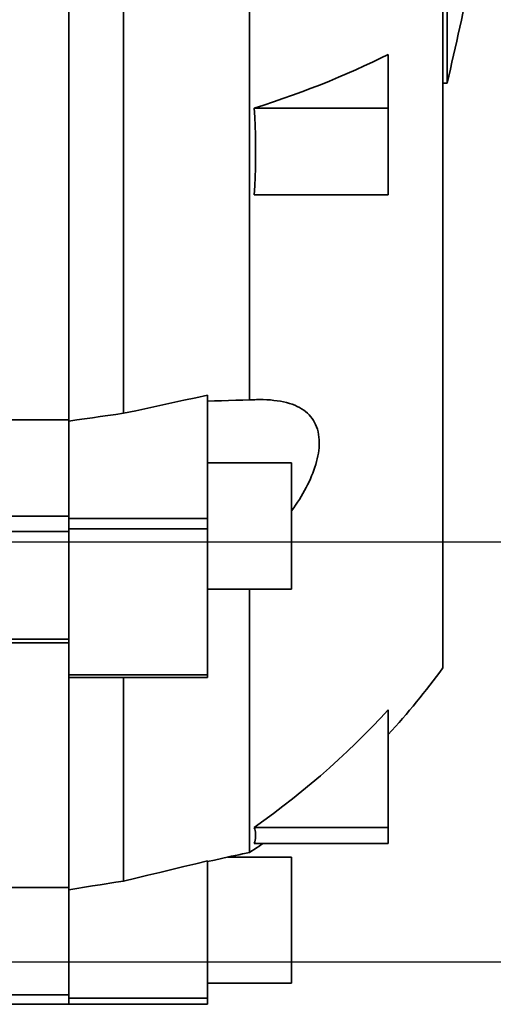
# Model space of a CAD drawing. Header units: millimetres. Extents: x -34725 to 178350, y -13707 to 126150.
# Tile 231 of 256: x 16414 to 16527, y 115071 to 115306. Entities that reach past the tile are written whole.
import ezdxf

# ---------------------------------------------------------------- set-up
doc = ezdxf.new("R2010")
doc.units = ezdxf.units.MM
doc.layers.get('0').update_dxf_attribs({"linetype": 'CONTINUOUS'})
doc.layers.add('10000_FRONT', color=7, linetype='CONTINUOUS')
doc.layers.add('AM_0', color=7, linetype='CONTINUOUS', lineweight=50)
doc.layers.add('AM_4', color=3, linetype='CONTINUOUS', lineweight=25)

# ---------------------------------------------------------------- blocks, each defined once
blk = doc.blocks.new('Kopf_1')
for p, q in [((-2120, 1770), (1270, 1770)), ((1270, 1670), (-2120, 1670))]:
    blk.add_line(p, q)
blk = doc.blocks.new('A$C1c381877')
at = {"layer": '10000_FRONT', "color": 7, "linetype": 'Continuous', "lineweight": 35}
for p, q in [((2654.35, -340), (2654.35, 340)), ((2743.35, -260), (2743.35, 260)), ((2744.35, -121), (2744.35, 121)), ((2697.35, -196.29), (2697.35, -26.27)), ((2667.35, -199.47), (2667.35, -28.59)), ((2728.49, -115.07), (2730.35, -114.16)), ((2730.35, -126.96), (2730.35, -114.16)), ((2722.62, -117.79), (2724.63, -116.89)), ((2724.63, -116.89), (2726.58, -115.98)), ((2726.58, -115.98), (2728.49, -115.07)), ((2718.48, -119.58), (2720.57, -118.69)), ((2720.57, -118.69), (2722.62, -117.79)), ((2711.99, -122.19), (2714.18, -121.34)), ((2714.18, -121.34), (2716.35, -120.47)), ((2716.35, -120.47), (2718.48, -119.58)), ((2744.35, -121), (2743.35, -121)), ((2705.28, -124.66), (2707.53, -123.86)), ((2707.53, -123.86), (2709.77, -123.03)), ((2709.77, -123.03), (2711.99, -122.19)), ((2698.45, -126.96), (2700.73, -126.22)), ((2700.73, -126.22), (2703.01, -125.45)), ((2703.01, -125.45), (2705.28, -124.66)), ((2730.35, -126.96), (2698.45, -126.96)), ((2698.56, -129.05), (2698.45, -126.96)), ((2730.35, -147.49), (2730.35, -126.96)), ((2698.65, -131.12), (2698.56, -129.05)), ((2698.71, -133.18), (2698.65, -131.12)), ((2698.75, -135.21), (2698.71, -133.18)), ((2698.76, -137.22), (2698.75, -135.21)), ((2698.75, -139.24), (2698.76, -137.22)), ((2698.71, -141.27), (2698.75, -139.24)), ((2698.65, -143.33), (2698.71, -141.27)), ((2698.56, -145.4), (2698.65, -143.33)), ((2698.45, -147.49), (2698.56, -145.4)), ((2730.35, -147.49), (2698.45, -147.49)), ((2678.82, -196.99), (2681.67, -196.37)), ((2681.67, -196.37), (2684.51, -195.76)), ((2684.51, -195.76), (2687.35, -195.14)), ((2687.35, -224.52), (2687.35, -195.14)), ((2687.35, -196.58), (2688.98, -196.52)), ((2688.98, -196.52), (2690.65, -196.47)), ((2690.65, -196.47), (2692.35, -196.41)), ((2692.35, -196.41), (2694.05, -196.37)), ((2694.05, -196.37), (2695.72, -196.33)), ((2695.72, -196.33), (2697.35, -196.29)), ((2697.35, -196.29), (2697.75, -196.27)), ((2697.75, -196.27), (2698.15, -196.26)), ((2698.15, -196.26), (2698.55, -196.24)), ((2698.55, -196.24), (2698.95, -196.23)), ((2698.95, -196.23), (2699.34, -196.23)), ((2699.34, -196.23), (2699.73, -196.22)), ((2700.6, -196.23), (2699.73, -196.22)), ((2701.44, -196.26), (2700.6, -196.23)), ((2702.28, -196.31), (2701.44, -196.26)), ((2703.09, -196.39), (2702.28, -196.31)), ((2703.89, -196.48), (2703.09, -196.39)), ((2704.67, -196.61), (2703.89, -196.48)), ((2705.41, -196.75), (2704.67, -196.61)), ((2667.35, -199.47), (2670.23, -198.85)), ((2670.23, -198.85), (2673.1, -198.23)), ((2673.1, -198.23), (2675.96, -197.61)), ((2675.96, -197.61), (2678.82, -196.99)), ((2706.13, -196.92), (2705.41, -196.75)), ((2706.81, -197.11), (2706.13, -196.92)), ((2707.45, -197.33), (2706.81, -197.11)), ((2708.07, -197.56), (2707.45, -197.33)), ((2708.65, -197.82), (2708.07, -197.56)), ((2709.21, -198.1), (2708.65, -197.82)), ((2709.73, -198.4), (2709.21, -198.1)), ((2710.22, -198.73), (2709.73, -198.4)), ((2710.67, -199.08), (2710.22, -198.73)), ((2654.35, -200.99), (2634.35, -200.99)), ((2654.35, -201.33), (2656.21, -201.06)), ((2656.21, -201.06), (2658.07, -200.8)), ((2658.07, -200.8), (2659.93, -200.53)), ((2659.93, -200.53), (2661.79, -200.27)), ((2661.79, -200.27), (2663.64, -200)), ((2663.64, -200), (2665.5, -199.74)), ((2665.5, -199.74), (2667.35, -199.47)), ((2711.1, -199.44), (2710.67, -199.08)), ((2711.5, -199.83), (2711.1, -199.44)), ((2711.87, -200.25), (2711.5, -199.83)), ((2712.21, -200.69), (2711.87, -200.25)), ((2712.52, -201.15), (2712.21, -200.69)), ((2712.81, -201.64), (2712.52, -201.15)), ((2713.06, -202.16), (2712.81, -201.64)), ((2713.28, -202.7), (2713.06, -202.16)), ((2713.47, -203.27), (2713.28, -202.7)), ((2713.63, -203.87), (2713.47, -203.27)), ((2713.75, -204.49), (2713.63, -203.87)), ((2713.84, -205.13), (2713.75, -204.49)), ((2713.89, -205.79), (2713.84, -205.13)), ((2713.91, -206.48), (2713.89, -205.79)), ((2713.7, -208.96), (2713.79, -208.32)), ((2713.79, -208.32), (2713.86, -207.7)), ((2713.86, -207.7), (2713.9, -207.08)), ((2713.9, -207.08), (2713.91, -206.48)), ((2713.28, -210.94), (2713.45, -210.27)), ((2713.45, -210.27), (2713.59, -209.61)), ((2713.59, -209.61), (2713.7, -208.96)), ((2707.35, -211.27), (2687.35, -211.27)), ((2707.35, -236.88), (2707.35, -211.27)), ((2712.39, -213.67), (2712.64, -212.98)), ((2712.64, -212.98), (2712.88, -212.3)), ((2712.88, -212.3), (2713.09, -211.62)), ((2713.09, -211.62), (2713.28, -210.94)), ((2711.49, -215.76), (2711.81, -215.06)), ((2711.81, -215.06), (2712.11, -214.37)), ((2712.11, -214.37), (2712.39, -213.67)), ((2710.42, -217.85), (2710.8, -217.15)), ((2710.8, -217.15), (2711.15, -216.46)), ((2711.15, -216.46), (2711.49, -215.76)), ((2708.76, -220.62), (2709.2, -219.93)), ((2709.2, -219.93), (2709.62, -219.24)), ((2709.62, -219.24), (2710.03, -218.55)), ((2710.03, -218.55), (2710.42, -217.85)), ((2707.35, -222.65), (2707.84, -221.98)), ((2707.84, -221.98), (2708.3, -221.3)), ((2708.3, -221.3), (2708.76, -220.62)), ((2654.35, -223.96), (2634.35, -223.96)), ((2687.35, -224.52), (2654.35, -224.52)), ((2687.35, -226.93), (2687.35, -224.52)), ((2687.35, -226.93), (2654.35, -226.93)), ((2687.35, -261.68), (2687.35, -226.93)), ((2654.35, -227.58), (2634.35, -227.58)), ((2707.35, -241.27), (2707.35, -236.88)), ((2707.35, -241.27), (2687.35, -241.27)), ((2697.35, -303.87), (2697.35, -241.27)), ((2654.35, -253.18), (2634.35, -253.18)), ((2654.35, -254.06), (2634.35, -254.06)), ((2687.35, -261.68), (2654.35, -261.68)), ((2687.35, -262.26), (2687.35, -261.68)), ((2687.35, -262.26), (2654.35, -262.26)), ((2667.35, -310.69), (2667.35, -262.26)), ((2728.49, -271.95), (2730.35, -269.96)), ((2730.35, -297.93), (2730.35, -269.96)), ((2726.58, -273.94), (2728.49, -271.95)), ((2722.62, -277.9), (2724.63, -275.92)), ((2724.63, -275.92), (2726.58, -273.94)), ((2720.57, -279.86), (2722.62, -277.9)), ((2718.48, -281.81), (2720.57, -279.86)), ((2716.35, -283.74), (2718.48, -281.81)), ((2714.18, -285.64), (2716.35, -283.74)), ((2709.77, -289.35), (2711.99, -287.51)), ((2711.99, -287.51), (2714.18, -285.64)), ((2707.53, -291.15), (2709.77, -289.35)), ((2705.28, -292.91), (2707.53, -291.15)), ((2700.73, -296.3), (2703.01, -294.63)), ((2703.01, -294.63), (2705.28, -292.91)), ((2698.45, -297.93), (2700.73, -296.3)), ((2730.35, -297.93), (2698.45, -297.93)), ((2698.56, -298.32), (2698.45, -297.93)), ((2698.65, -298.7), (2698.56, -298.32)), ((2698.71, -299.08), (2698.65, -298.7)), ((2698.75, -299.46), (2698.71, -299.08)), ((2698.76, -299.83), (2698.75, -299.46)), ((2730.35, -301.73), (2730.35, -297.93)), ((2698.45, -301.73), (2698.56, -301.34)), ((2730.35, -301.73), (2698.45, -301.73)), ((2698.56, -301.34), (2698.65, -300.96)), ((2698.65, -300.96), (2698.71, -300.58)), ((2698.71, -300.58), (2698.75, -300.2)), ((2698.75, -300.2), (2698.76, -299.83)), ((2700.03, -302.08), (2700.55, -301.73)), ((2700.03, -302.08), (2700.55, -301.73)), ((2694.05, -304.59), (2695.72, -304.22)), ((2694.79, -304.42), (2695.66, -304.23)), ((2695.66, -304.23), (2696.51, -304.05)), ((2695.72, -304.22), (2697.35, -303.87)), ((2696.51, -304.05), (2697.35, -303.87)), ((2697.35, -303.87), (2697.89, -303.51)), ((2697.35, -303.87), (2697.89, -303.51)), ((2697.89, -303.51), (2698.43, -303.15)), ((2697.89, -303.51), (2698.43, -303.15)), ((2698.43, -303.15), (2698.97, -302.79)), ((2698.43, -303.15), (2698.97, -302.79)), ((2698.97, -302.79), (2699.5, -302.44)), ((2698.97, -302.79), (2699.5, -302.44)), ((2699.5, -302.44), (2700.03, -302.08)), ((2699.5, -302.44), (2700.03, -302.08)), ((2681.67, -307.24), (2684.51, -306.56)), ((2684.51, -306.56), (2687.35, -305.88)), ((2687.35, -306.05), (2688.98, -305.69)), ((2687.35, -338.52), (2687.35, -305.88)), ((2688.98, -305.69), (2690.65, -305.33)), ((2690.65, -305.33), (2692.35, -304.96)), ((2692.15, -305), (2693.04, -304.81)), ((2707.35, -305), (2692.15, -305)), ((2692.35, -304.96), (2694.05, -304.59)), ((2693.04, -304.81), (2693.92, -304.61)), ((2693.92, -304.61), (2694.79, -304.42)), ((2707.35, -335), (2707.35, -305)), ((2673.1, -309.31), (2675.96, -308.62)), ((2675.96, -308.62), (2678.82, -307.93)), ((2678.82, -307.93), (2681.67, -307.24)), ((2661.79, -311.57), (2665.5, -310.98)), ((2665.5, -310.98), (2667.35, -310.69)), ((2667.35, -310.69), (2670.23, -310)), ((2670.23, -310), (2673.1, -309.31)), ((2654.35, -312.25), (2639.58, -312.25)), ((2654.35, -312.75), (2656.21, -312.45)), ((2656.21, -312.45), (2658.07, -312.16)), ((2658.07, -312.16), (2659.93, -311.86)), ((2659.93, -311.86), (2661.79, -311.57)), ((2707.35, -335), (2687.35, -335)), ((2654.35, -337.73), (2635.43, -337.73)), ((2687.35, -338.52), (2654.35, -338.52)), ((2687.35, -340), (2687.35, -338.52)), ((2654.35, -339.95), (2634.42, -339.95)), ((2687.35, -340), (2654.35, -340))]:
    blk.add_line(p, q, dxfattribs=at)
for centre, radius, start, end in [((1771.68, 106.87), 999, 346.81499, 349.94796), ((2582.31, -141.4), 200, 317.7472, 323.6282)]:
    blk.add_arc(centre, radius, start, end, dxfattribs=at)
blk = doc.blocks.new('atg4gwagt')
at = {"layer": 'AM_4'}
blk.add_blockref('A$C1c381877', (-4444.48, 5.77), dxfattribs=at)

msp = doc.modelspace()

# ---------------------------------------------------------------- block references
at = {"layer": 'AM_0'}
msp.add_blockref('atg4gwagt', (18215.642, 115405.692), dxfattribs=at)
at = {"layer": 'AM_4'}
msp.add_blockref('Kopf_1', (18217.716, 113411.467), dxfattribs=at)

doc.saveas('drawing.dxf')
